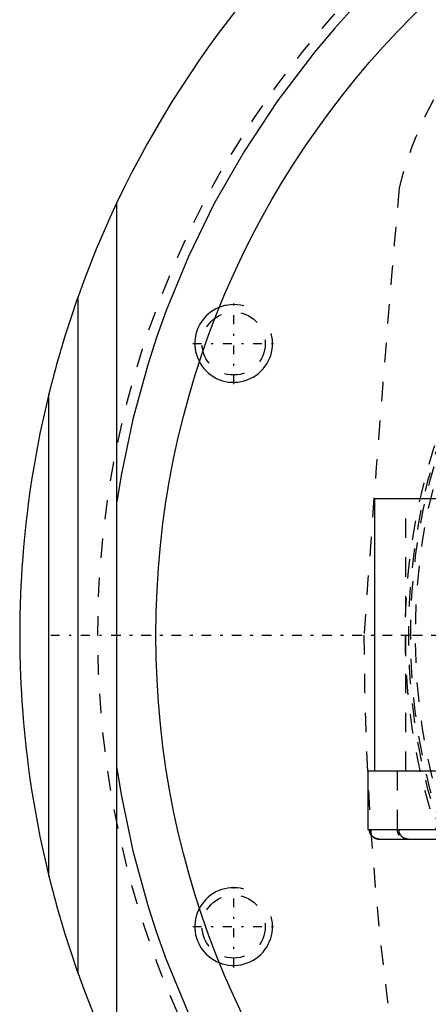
# Model space of a CAD drawing. Extents: x -702 to 168, y -90 to 90.
# Tile 2 of 14: x -702 to -681, y -19 to 32. Entities that reach past the tile are written whole.
import ezdxf

# ---------------------------------------------------------------- set-up
doc = ezdxf.new("R2010")
doc.units = 0
doc.linetypes.add('CENTER', pattern=[1.5, 0.45, -0.5, 0.05, -0.5])
doc.linetypes.add('DASHED', pattern=[2, 1, -1])
for name, color, linetype in [('AM_0', 7, 'CONTINUOUS'), ('AM_10', 7, 'CONTINUOUS'), ('AM_3', 7, 'DASHED'), ('AM_7', 7, 'CENTER')]:
    doc.layers.add(name, color=color, linetype=linetype)

msp = doc.modelspace()

# ---------------------------------------------------------------- linework, layer by layer
at = {"layer": 'AM_0', "color": 7, "linetype": 'CONTINUOUS'}
for p, q in [((-697, -22.249), (-697, 22.249)), ((-699, -17.407), (-699, 17.407)), ((-700.5, -12.4), (-700.5, 12.4)), ((-683.75, -7), (-683.75, 7)), ((-674.4, 7), (-683.75, 7)), ((-684.1, -7), (-684.1, -10)), ((-674.156, -7), (-684.1, -7)), ((-684.1, -10), (-673.6, -10)), ((-683.514, -10.5), (-674.186, -10.5))]:
    msp.add_line(p, q, dxfattribs=at)
for points in [[(-659.538, 46.532, 0), (-661.415, 46.108, 0), (-664.985, 45.074, 0), (-668.302, 43.832, 0), (-669.893, 43.134, 0), (-671.448, 42.382, 0), (-674.441, 40.729, 0), (-677.273, 38.89, 0), (-679.934, 36.881, 0), (-682.418, 34.718, 0), (-684.717, 32.419, 0), (-685.796, 31.224, 0), (-686.827, 30.001, 0), (-688.744, 27.48, 0), (-690.467, 24.873, 0), (-691.995, 22.197, 0), (-693.327, 19.467, 0), (-694.467, 16.7, 0), (-694.966, 15.307, 0), (-695.418, 13.909, 0), (-696.184, 11.104, 0), (-696.771, 8.29, 0), (-697, 6.874, 0)], [(-697, 22.249, 0), (-697.367, 21.456, 0), (-698.061, 19.853, 0), (-698.701, 18.227, 0), (-699, 17.407, 0)], [(-699, 17.407, 0), (-699.056, 17.248, 0), (-699.167, 16.93, 0), (-699.275, 16.614, 0), (-699.327, 16.457, 0), (-699.379, 16.3, 0), (-699.481, 15.989, 0), (-699.58, 15.68, 0), (-699.675, 15.376, 0), (-699.767, 15.076, 0), (-699.855, 14.781, 0), (-699.898, 14.635, 0), (-699.94, 14.492, 0), (-700.021, 14.208, 0), (-700.103, 13.917, 0), (-700.184, 13.622, 0), (-700.262, 13.333, 0), (-700.304, 13.171, 0), (-700.316, 13.125, 0), (-700.328, 13.081, 0), (-700.334, 13.059, 0), (-700.339, 13.037, 0), (-700.35, 12.994, 0), (-700.361, 12.952, 0), (-700.367, 12.931, 0), (-700.372, 12.91, 0), (-700.382, 12.87, 0), (-700.392, 12.83, 0), (-700.397, 12.811, 0), (-700.402, 12.792, 0), (-700.412, 12.754, 0), (-700.421, 12.718, 0), (-700.43, 12.683, 0), (-700.438, 12.648, 0), (-700.447, 12.614, 0), (-700.451, 12.597, 0), (-700.455, 12.581, 0), (-700.463, 12.549, 0), (-700.47, 12.52, 0), (-700.477, 12.493, 0), (-700.483, 12.469, 0), (-700.488, 12.447, 0), (-700.491, 12.438, 0), (-700.493, 12.429, 0), (-700.496, 12.415, 0), (-700.498, 12.408, 0), (-700.498, 12.406, 0), (-700.499, 12.404, 0), (-700.499, 12.404, 0), (-700.499, 12.403, 0), (-700.5, 12.402, 0), (-700.5, 12.4, 0), (-700.5, 12.4, 0)], [(-700.5, 12.4, 0), (-700.957, 10.364, 0), (-701.386, 7.968, 0), (-701.488, 7.279, 0), (-701.581, 6.59, 0), (-701.624, 6.245, 0), (-701.664, 5.9, 0), (-701.739, 5.208, 0), (-701.804, 4.515, 0), (-701.859, 3.822, 0), (-701.888, 3.417, 0), (-701.895, 3.302, 0), (-701.902, 3.186, 0), (-701.906, 3.128, 0), (-701.909, 3.07, 0), (-701.916, 2.955, 0), (-701.922, 2.839, 0), (-701.929, 2.723, 0), (-701.935, 2.607, 0), (-701.94, 2.491, 0), (-701.943, 2.434, 0), (-701.946, 2.376, 0), (-701.951, 2.26, 0), (-701.956, 2.144, 0), (-701.958, 2.086, 0), (-701.96, 2.028, 0), (-701.965, 1.912, 0), (-701.969, 1.797, 0), (-701.971, 1.739, 0), (-701.973, 1.681, 0), (-701.976, 1.565, 0), (-701.98, 1.449, 0), (-701.983, 1.333, 0), (-701.986, 1.217, 0), (-701.988, 1.101, 0), (-701.99, 1.043, 0), (-701.991, 0.985, 0), (-701.993, 0.869, 0), (-701.995, 0.754, 0), (-701.996, 0.638, 0), (-701.997, 0.57, 0), (-701.997, 0.551, 0), (-701.997, 0.531, 0), (-701.997, 0.522, 0), (-701.997, 0.512, 0), (-701.998, 0.493, 0), (-701.998, 0.473, 0), (-701.998, 0.454, 0), (-701.998, 0.435, 0), (-701.998, 0.415, 0), (-701.998, 0.406, 0), (-701.998, 0.396, 0), (-701.999, 0.377, 0), (-701.999, 0.357, 0), (-701.999, 0.348, 0), (-701.999, 0.338, 0), (-701.999, 0.319, 0), (-701.999, 0.299, 0), (-701.999, 0.29, 0), (-701.999, 0.28, 0), (-701.999, 0.261, 0), (-701.999, 0.242, 0), (-702, 0.222, 0), (-702, 0.203, 0), (-702, 0.184, 0), (-702, 0.174, 0), (-702, 0.164, 0), (-702, 0.145, 0), (-702, 0.126, 0), (-702, 0.106, 0), (-702, 0.087, 0), (-702, 0.068, 0), (-702, 0.058, 0), (-702, 0.048, 0), (-702, 0.029, 0), (-702, 0.01, 0), (-702, 0, 0)], [(-702, 0, 0), (-702, -0.01, 0), (-702, -0.029, 0), (-702, -0.048, 0), (-702, -0.058, 0), (-702, -0.068, 0), (-702, -0.087, 0), (-702, -0.106, 0), (-702, -0.126, 0), (-702, -0.145, 0), (-702, -0.164, 0), (-702, -0.174, 0), (-702, -0.184, 0), (-702, -0.203, 0), (-702, -0.222, 0), (-701.999, -0.242, 0), (-701.999, -0.261, 0), (-701.999, -0.28, 0), (-701.999, -0.29, 0), (-701.999, -0.299, 0), (-701.999, -0.319, 0), (-701.999, -0.338, 0), (-701.999, -0.348, 0), (-701.999, -0.357, 0), (-701.999, -0.377, 0), (-701.998, -0.396, 0), (-701.998, -0.406, 0), (-701.998, -0.415, 0), (-701.998, -0.435, 0), (-701.998, -0.454, 0), (-701.998, -0.473, 0), (-701.998, -0.493, 0), (-701.997, -0.512, 0), (-701.997, -0.522, 0), (-701.997, -0.531, 0), (-701.997, -0.551, 0), (-701.997, -0.57, 0), (-701.997, -0.589, 0), (-701.996, -0.609, 0), (-701.996, -0.628, 0), (-701.996, -0.638, 0), (-701.996, -0.647, 0), (-701.996, -0.667, 0), (-701.995, -0.686, 0), (-701.995, -0.754, 0), (-701.993, -0.869, 0), (-701.991, -0.985, 0), (-701.99, -1.043, 0), (-701.988, -1.101, 0), (-701.986, -1.217, 0), (-701.983, -1.333, 0), (-701.98, -1.449, 0), (-701.976, -1.565, 0), (-701.973, -1.681, 0), (-701.971, -1.739, 0), (-701.969, -1.797, 0), (-701.965, -1.912, 0), (-701.96, -2.028, 0), (-701.958, -2.086, 0), (-701.956, -2.144, 0), (-701.951, -2.26, 0), (-701.946, -2.376, 0), (-701.943, -2.434, 0), (-701.94, -2.491, 0), (-701.935, -2.607, 0), (-701.929, -2.723, 0), (-701.922, -2.839, 0), (-701.916, -2.955, 0), (-701.909, -3.07, 0), (-701.906, -3.128, 0), (-701.902, -3.186, 0), (-701.895, -3.302, 0), (-701.888, -3.417, 0), (-701.859, -3.822, 0), (-701.804, -4.515, 0), (-701.739, -5.208, 0), (-701.664, -5.9, 0), (-701.624, -6.245, 0), (-701.581, -6.59, 0), (-701.488, -7.279, 0), (-701.386, -7.968, 0), (-700.957, -10.364, 0), (-700.5, -12.4, 0)], [(-697, -6.874, 0), (-696.771, -8.29, 0), (-696.184, -11.104, 0), (-695.418, -13.909, 0), (-694.966, -15.307, 0), (-694.467, -16.7, 0), (-693.327, -19.467, 0), (-691.995, -22.197, 0), (-690.467, -24.873, 0), (-688.744, -27.48, 0), (-686.827, -30.001, 0), (-685.796, -31.224, 0), (-684.717, -32.419, 0), (-682.418, -34.718, 0), (-679.934, -36.881, 0), (-677.273, -38.89, 0), (-674.441, -40.729, 0), (-671.448, -42.382, 0), (-669.893, -43.134, 0), (-668.302, -43.832, 0), (-664.985, -45.074, 0), (-661.415, -46.108, 0), (-659.538, -46.532, 0)], [(-683.74, -10.448, 0), (-683.754, -10.441, 0), (-683.781, -10.425, 0), (-683.808, -10.408, 0), (-683.821, -10.399, 0), (-683.833, -10.389, 0), (-683.857, -10.369, 0), (-683.878, -10.349, 0), (-683.899, -10.327, 0), (-683.919, -10.303, 0), (-683.937, -10.277, 0), (-683.946, -10.264, 0), (-683.954, -10.25, 0), (-683.969, -10.223, 0), (-683.982, -10.195, 0), (-683.993, -10.168, 0), (-684.002, -10.138, 0), (-684.01, -10.108, 0), (-684.014, -10.092, 0), (-684.016, -10.076, 0), (-684.02, -10.045, 0), (-684.022, -10.015, 0), (-684.022, -10, 0)], [(-683.6, -10.493, 0), (-683.603, -10.492, 0), (-683.61, -10.491, 0), (-683.617, -10.49, 0), (-683.621, -10.489, 0), (-683.624, -10.488, 0), (-683.631, -10.487, 0), (-683.638, -10.485, 0), (-683.645, -10.483, 0), (-683.651, -10.481, 0), (-683.658, -10.48, 0), (-683.661, -10.479, 0), (-683.665, -10.478, 0), (-683.671, -10.476, 0), (-683.678, -10.473, 0), (-683.684, -10.471, 0), (-683.691, -10.469, 0), (-683.697, -10.467, 0), (-683.7, -10.465, 0), (-683.703, -10.464, 0), (-683.709, -10.462, 0), (-683.715, -10.459, 0), (-683.718, -10.458, 0)], [(-700.5, -12.4, 0), (-700.5, -12.4, 0), (-700.5, -12.402, 0), (-700.499, -12.403, 0), (-700.499, -12.404, 0), (-700.499, -12.404, 0), (-700.498, -12.406, 0), (-700.498, -12.408, 0), (-700.496, -12.415, 0), (-700.493, -12.429, 0), (-700.491, -12.438, 0), (-700.488, -12.447, 0), (-700.483, -12.469, 0), (-700.477, -12.493, 0), (-700.47, -12.52, 0), (-700.463, -12.549, 0), (-700.455, -12.581, 0), (-700.451, -12.597, 0), (-700.447, -12.614, 0), (-700.438, -12.648, 0), (-700.43, -12.683, 0), (-700.421, -12.718, 0), (-700.412, -12.754, 0), (-700.402, -12.792, 0), (-700.397, -12.811, 0), (-700.392, -12.83, 0), (-700.382, -12.87, 0), (-700.372, -12.91, 0), (-700.367, -12.931, 0), (-700.361, -12.952, 0), (-700.35, -12.994, 0), (-700.339, -13.037, 0), (-700.334, -13.059, 0), (-700.328, -13.081, 0), (-700.316, -13.125, 0), (-700.304, -13.171, 0), (-700.262, -13.333, 0), (-700.184, -13.622, 0), (-700.103, -13.917, 0), (-700.021, -14.208, 0), (-699.94, -14.492, 0), (-699.898, -14.635, 0), (-699.855, -14.781, 0), (-699.767, -15.076, 0), (-699.675, -15.376, 0), (-699.58, -15.68, 0), (-699.481, -15.989, 0), (-699.379, -16.3, 0), (-699.327, -16.457, 0), (-699.275, -16.614, 0), (-699.167, -16.93, 0), (-699.056, -17.248, 0), (-699, -17.407, 0)], [(-699, -17.407, 0), (-698.701, -18.227, 0), (-698.061, -19.853, 0), (-697.367, -21.456, 0), (-697, -22.249, 0)]]:
    msp.add_polyline3d(points, dxfattribs=at)
msp.add_circle((-650, 0), 45, dxfattribs=at)
msp.add_arc((-650, 0), 52, 95.6838, 154.6683, dxfattribs=at)
at = {"layer": 'AM_10', "color": 7, "linetype": 'CONTINUOUS'}
for centre in [(-691, 15), (-691, -15)]:
    msp.add_arc(centre, 2, 75, 15, dxfattribs=at)
at = {"layer": 'AM_3', "color": 6, "linetype": 'DASHED'}
for p, q in [((-682.15, -7), (-682.15, 7)), ((-682.6, -7), (-682.6, -10)), ((-682.5, -10.3), (-682.5, -10))]:
    msp.add_line(p, q, dxfattribs=at)
for points in [[(-683.514, -10.5, 0), (-683.517, -10.5, 0), (-683.524, -10.5, 0), (-683.532, -10.5, 0), (-683.535, -10.5, 0), (-683.539, -10.499, 0), (-683.546, -10.499, 0), (-683.553, -10.499, 0), (-683.56, -10.498, 0), (-683.568, -10.497, 0), (-683.575, -10.496, 0), (-683.579, -10.496, 0), (-683.583, -10.495, 0), (-683.59, -10.494, 0), (-683.597, -10.493, 0), (-683.605, -10.492, 0), (-683.612, -10.491, 0), (-683.62, -10.489, 0), (-683.623, -10.488, 0), (-683.627, -10.488, 0), (-683.634, -10.486, 0), (-683.642, -10.484, 0), (-683.645, -10.483, 0), (-683.649, -10.482, 0), (-683.656, -10.48, 0), (-683.663, -10.478, 0), (-683.667, -10.477, 0), (-683.67, -10.476, 0), (-683.677, -10.474, 0), (-683.684, -10.471, 0), (-683.691, -10.469, 0), (-683.698, -10.466, 0), (-683.704, -10.464, 0), (-683.707, -10.462, 0), (-683.711, -10.461, 0), (-683.717, -10.458, 0), (-683.723, -10.456, 0), (-683.73, -10.453, 0), (-683.736, -10.45, 0), (-683.743, -10.446, 0), (-683.746, -10.445, 0), (-683.75, -10.443, 0), (-683.756, -10.44, 0), (-683.763, -10.436, 0), (-683.769, -10.433, 0), (-683.776, -10.429, 0), (-683.782, -10.425, 0), (-683.785, -10.423, 0), (-683.788, -10.421, 0), (-683.795, -10.417, 0), (-683.801, -10.413, 0), (-683.807, -10.409, 0), (-683.813, -10.404, 0), (-683.819, -10.4, 0), (-683.823, -10.398, 0), (-683.825, -10.395, 0), (-683.831, -10.391, 0), (-683.837, -10.386, 0), (-683.843, -10.381, 0), (-683.848, -10.377, 0), (-683.854, -10.372, 0), (-683.857, -10.369, 0), (-683.859, -10.367, 0), (-683.865, -10.362, 0), (-683.87, -10.357, 0), (-683.872, -10.355, 0), (-683.875, -10.353, 0), (-683.88, -10.348, 0), (-683.884, -10.343, 0), (-683.887, -10.34, 0), (-683.889, -10.337, 0), (-683.894, -10.332, 0), (-683.899, -10.327, 0), (-683.904, -10.321, 0), (-683.909, -10.315, 0), (-683.913, -10.31, 0), (-683.916, -10.307, 0), (-683.918, -10.304, 0), (-683.922, -10.298, 0), (-683.927, -10.292, 0), (-683.931, -10.286, 0), (-683.936, -10.279, 0), (-683.94, -10.273, 0), (-683.942, -10.27, 0), (-683.944, -10.267, 0), (-683.948, -10.261, 0), (-683.952, -10.254, 0), (-683.956, -10.248, 0), (-683.959, -10.241, 0), (-683.963, -10.235, 0), (-683.965, -10.231, 0), (-683.966, -10.228, 0), (-683.97, -10.222, 0), (-683.973, -10.215, 0), (-683.976, -10.209, 0), (-683.979, -10.202, 0), (-683.982, -10.196, 0), (-683.983, -10.193, 0), (-683.984, -10.189, 0), (-683.987, -10.183, 0), (-683.99, -10.176, 0), (-683.992, -10.17, 0), (-683.995, -10.163, 0), (-683.997, -10.156, 0), (-683.998, -10.153, 0), (-683.999, -10.149, 0), (-684.001, -10.142, 0), (-684.003, -10.135, 0), (-684.004, -10.131, 0), (-684.005, -10.128, 0), (-684.007, -10.12, 0), (-684.009, -10.113, 0), (-684.01, -10.109, 0), (-684.011, -10.106, 0), (-684.012, -10.098, 0), (-684.014, -10.091, 0), (-684.015, -10.084, 0), (-684.016, -10.076, 0), (-684.017, -10.069, 0), (-684.018, -10.065, 0), (-684.018, -10.061, 0), (-684.019, -10.054, 0), (-684.02, -10.047, 0), (-684.021, -10.039, 0), (-684.021, -10.032, 0), (-684.022, -10.025, 0), (-684.022, -10.021, 0), (-684.022, -10.018, 0), (-684.022, -10.01, 0), (-684.022, -10.003, 0), (-684.022, -10, 0)], [(-684.022, -10, 0), (-684.022, -10.012, 0), (-684.021, -10.037, 0), (-684.018, -10.063, 0), (-684.016, -10.075, 0), (-684.014, -10.088, 0), (-684.009, -10.114, 0), (-684.002, -10.139, 0), (-683.994, -10.163, 0), (-683.986, -10.186, 0), (-683.976, -10.209, 0), (-683.971, -10.22, 0), (-683.965, -10.231, 0), (-683.952, -10.254, 0), (-683.938, -10.276, 0), (-683.923, -10.297, 0), (-683.907, -10.317, 0), (-683.89, -10.336, 0), (-683.882, -10.345, 0), (-683.873, -10.354, 0), (-683.855, -10.371, 0), (-683.836, -10.387, 0), (-683.826, -10.395, 0)], [(-683.826, -10.395, 0), (-683.817, -10.401, 0), (-683.8, -10.413, 0), (-683.782, -10.425, 0), (-683.773, -10.43, 0)], [(-683.773, -10.43, 0), (-683.768, -10.433, 0), (-683.757, -10.439, 0), (-683.746, -10.445, 0), (-683.74, -10.448, 0)], [(-683.74, -10.448, 0), (-683.736, -10.45, 0), (-683.729, -10.453, 0), (-683.722, -10.456, 0), (-683.718, -10.458, 0)], [(-683.718, -10.458, 0), (-683.722, -10.456, 0), (-683.729, -10.453, 0), (-683.736, -10.45, 0), (-683.74, -10.448, 0)], [(-683.718, -10.458, 0), (-683.713, -10.46, 0), (-683.703, -10.464, 0), (-683.692, -10.468, 0), (-683.687, -10.47, 0), (-683.681, -10.472, 0), (-683.67, -10.476, 0), (-683.659, -10.479, 0), (-683.648, -10.482, 0), (-683.636, -10.485, 0), (-683.624, -10.488, 0), (-683.619, -10.489, 0), (-683.613, -10.491, 0), (-683.601, -10.493, 0), (-683.589, -10.495, 0), (-683.577, -10.496, 0), (-683.565, -10.497, 0), (-683.554, -10.498, 0), (-683.548, -10.499, 0), (-683.542, -10.499, 0), (-683.531, -10.5, 0), (-683.519, -10.5, 0), (-683.514, -10.5, 0)], [(-683.514, -10.5, 0), (-683.528, -10.5, 0), (-683.556, -10.498, 0), (-683.585, -10.495, 0), (-683.6, -10.493, 0)], [(-682.5, -10.147, 0), (-682.499, -10.149, 0), (-682.497, -10.155, 0), (-682.495, -10.161, 0), (-682.494, -10.163, 0), (-682.493, -10.166, 0), (-682.491, -10.172, 0), (-682.489, -10.177, 0), (-682.487, -10.182, 0), (-682.485, -10.188, 0), (-682.483, -10.193, 0), (-682.482, -10.196, 0), (-682.481, -10.198, 0), (-682.478, -10.203, 0), (-682.476, -10.209, 0), (-682.473, -10.214, 0), (-682.471, -10.219, 0), (-682.468, -10.225, 0), (-682.467, -10.227, 0), (-682.465, -10.23, 0), (-682.463, -10.235, 0), (-682.46, -10.24, 0), (-682.458, -10.243, 0), (-682.457, -10.246, 0), (-682.454, -10.251, 0), (-682.451, -10.256, 0), (-682.449, -10.259, 0), (-682.447, -10.261, 0), (-682.444, -10.267, 0), (-682.441, -10.272, 0), (-682.437, -10.277, 0), (-682.434, -10.282, 0), (-682.43, -10.287, 0), (-682.429, -10.289, 0), (-682.427, -10.292, 0), (-682.423, -10.297, 0), (-682.419, -10.302, 0), (-682.416, -10.306, 0), (-682.412, -10.311, 0), (-682.408, -10.316, 0), (-682.406, -10.318, 0), (-682.404, -10.32, 0), (-682.4, -10.325, 0), (-682.396, -10.329, 0), (-682.383, -10.344, 0), (-682.369, -10.358, 0), (-682.364, -10.362, 0), (-682.36, -10.366, 0), (-682.358, -10.368, 0), (-682.356, -10.37, 0), (-682.351, -10.374, 0), (-682.347, -10.378, 0), (-682.342, -10.382, 0), (-682.338, -10.386, 0), (-682.333, -10.389, 0), (-682.331, -10.391, 0), (-682.328, -10.393, 0), (-682.323, -10.397, 0), (-682.318, -10.4, 0), (-682.316, -10.402, 0), (-682.314, -10.404, 0), (-682.309, -10.408, 0), (-682.304, -10.411, 0), (-682.301, -10.413, 0), (-682.298, -10.415, 0), (-682.293, -10.418, 0), (-682.288, -10.421, 0), (-682.283, -10.424, 0), (-682.278, -10.428, 0), (-682.272, -10.431, 0), (-682.27, -10.432, 0), (-682.267, -10.434, 0), (-682.262, -10.437, 0), (-682.257, -10.44, 0), (-682.238, -10.449, 0), (-682.206, -10.463, 0), (-682.187, -10.47, 0), (-682.182, -10.472, 0), (-682.176, -10.474, 0), (-682.174, -10.475, 0), (-682.171, -10.476, 0), (-682.165, -10.477, 0), (-682.159, -10.479, 0), (-682.153, -10.481, 0), (-682.148, -10.482, 0), (-682.142, -10.484, 0), (-682.139, -10.485, 0), (-682.136, -10.485, 0), (-682.13, -10.487, 0), (-682.124, -10.488, 0), (-682.121, -10.489, 0), (-682.118, -10.489, 0), (-682.112, -10.491, 0), (-682.106, -10.492, 0), (-682.103, -10.492, 0), (-682.1, -10.493, 0), (-682.094, -10.494, 0), (-682.088, -10.495, 0), (-682.067, -10.497, 0), (-682.031, -10.5, 0), (-682.014, -10.5, 0)], [(-682.494, -10.166, 0), (-682.495, -10.163, 0), (-682.497, -10.156, 0), (-682.499, -10.15, 0), (-682.5, -10.147, 0)], [(-682.154, -10.481, 0), (-682.167, -10.477, 0), (-682.192, -10.468, 0), (-682.216, -10.459, 0), (-682.228, -10.454, 0), (-682.24, -10.448, 0), (-682.264, -10.436, 0), (-682.287, -10.422, 0), (-682.31, -10.406, 0), (-682.332, -10.39, 0), (-682.353, -10.373, 0), (-682.363, -10.364, 0), (-682.372, -10.355, 0), (-682.39, -10.337, 0), (-682.408, -10.317, 0), (-682.424, -10.295, 0), (-682.44, -10.273, 0), (-682.455, -10.249, 0), (-682.461, -10.237, 0), (-682.468, -10.225, 0), (-682.479, -10.202, 0), (-682.489, -10.178, 0), (-682.494, -10.166, 0)], [(-682.014, -10.5, 0), (-682.018, -10.5, 0), (-682.025, -10.5, 0), (-682.033, -10.5, 0), (-682.037, -10.5, 0), (-682.04, -10.499, 0), (-682.048, -10.499, 0), (-682.056, -10.498, 0), (-682.064, -10.498, 0), (-682.072, -10.497, 0), (-682.08, -10.496, 0), (-682.084, -10.495, 0), (-682.087, -10.495, 0), (-682.095, -10.494, 0), (-682.103, -10.492, 0), (-682.111, -10.491, 0), (-682.119, -10.489, 0), (-682.127, -10.488, 0), (-682.131, -10.487, 0), (-682.135, -10.486, 0), (-682.143, -10.484, 0), (-682.15, -10.482, 0), (-682.154, -10.481, 0)]]:
    msp.add_polyline3d(points, dxfattribs=at)
for centre, radius in [((-650, 0), 32.175), ((-650, 0), 32), ((-650, 0), 31.9), ((-650, 0), 31.65), ((-691, 15), 1.621), ((-691, -15), 1.621)]:
    msp.add_circle(centre, radius, dxfattribs=at)
for centre, radius, start, end in [((-650, 0), 48, 64.2565, 295.7435), ((-663.117, 18.069), 20, 140.2776, 165.7254), ((824.944, -106.544), 1513, 175.088274, 175.961933), ((-533.3, 0.247), 151, 180.0937, 188.85609), ((-682.1, -10), 0.5, 180, 216.8699)]:
    msp.add_arc(centre, radius, start, end, dxfattribs=at)
at = {"layer": 'AM_7', "color": 4, "linetype": 'CENTER'}
for p, q in [((-691, 12.9), (-691, 17.1)), ((-693.1, 15), (-688.9, 15)), ((-700.4, 0), (-599.6, 0)), ((-697.25, 0), (-602.75, 0)), ((-682.392, 0), (-617.608, 0)), ((-691, -17.1), (-691, -12.9)), ((-693.1, -15), (-688.9, -15))]:
    msp.add_line(p, q, dxfattribs=at)

doc.saveas('drawing.dxf')
